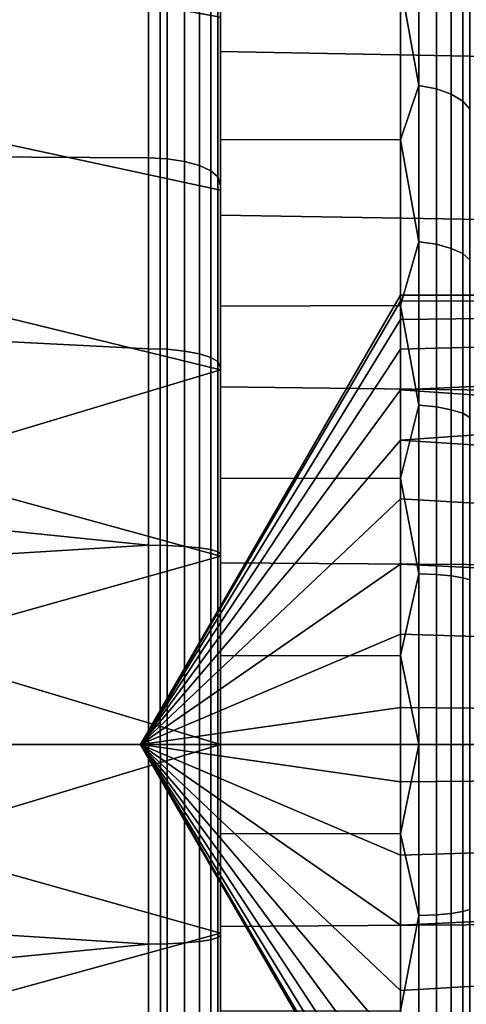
# Model space of a CAD drawing. Header units: metres. Extents: x -109 to 109, y -100 to 76.
# Tile 205 of 256: x -69.06 to -67.82, y 33.28 to 36.02. Entities that reach past the tile are written whole.
import ezdxf

# ---------------------------------------------------------------- set-up
doc = ezdxf.new("R2010")
doc.units = ezdxf.units.M
doc.layers.add('solid_21062310', color=7, linetype='CONTINUOUS')

msp = doc.modelspace()

# ---------------------------------------------------------------- linework, layer by layer
at = {"layer": 'solid_21062310'}
for points in [[(-69.655151, 38.799999, -11.05188), (-68.667061, 38.799999, -10.374823), (-68.665756, 19.5, -10.37423), (-69.656387, 19.5, -11.052828)], [(-68.667061, 38.799999, 10.374823), (-69.655151, 38.799999, 11.05188), (-69.656387, 19.5, 11.052828), (-68.665756, 19.5, 10.37423)], [(-68.667061, 38.799999, -10.374823), (-67.740959, 38.799999, -9.605888), (-67.741966, 19.5, -9.607125), (-68.665756, 19.5, -10.37423)], [(-67.740959, 38.799999, 9.605888), (-68.667061, 38.799999, 10.374823), (-68.665756, 19.5, 10.37423), (-67.741966, 19.5, 9.607125)], [(-63.994148, 35.842865, -3.550169), (-63.925819, 36.259361, -3.299997), (-68.5, 36.350437, -3.236081), (-68.5, 35.927643, -3.504838)], [(-68.5, 36.115509, -3.335587), (-68.5, 35.927643, -3.504838), (-68.5, 36.350437, -3.236081)], [(-63.994198, 35.842552, 3.550341), (-68.5, 35.927643, 3.504838), (-68.5, 36.350437, 3.236081), (-63.925858, 36.259129, 3.30014)], [(-68.5, 36.115509, 3.335587), (-68.5, 36.350437, 3.236081), (-68.5, 35.927643, 3.504838)], [(-67.948235, 36.239983, -3.245178), (-67.948235, 35.832489, -3.491517), (-68, 36.116512, -3.335096)], [(-67.948235, 35.832489, 3.491517), (-67.948235, 36.239983, 3.245178), (-68, 36.116512, 3.335096)], [(-67.899956, 35.823193, 3.473802), (-67.899956, 36.228619, 3.228713), (-67.948235, 36.239983, 3.245178), (-67.948235, 35.832489, 3.491517)], [(-67.899956, 36.228619, -3.228713), (-67.899956, 35.823193, -3.473802), (-67.948235, 35.832489, -3.491517), (-67.948235, 36.239983, -3.245178)], [(-67.858505, 35.808399, 3.445617), (-67.858505, 36.210537, 3.202516), (-67.899956, 36.228619, 3.228713), (-67.899956, 35.823193, 3.473802)], [(-67.858505, 36.210537, -3.202516), (-67.858505, 35.808399, -3.445617), (-67.899956, 35.823193, -3.473802), (-67.899956, 36.228619, -3.228713)], [(-67.826714, 35.78912, 3.408885), (-67.826714, 36.186974, 3.168376), (-67.858505, 36.210537, 3.202516), (-67.858505, 35.808399, 3.445617)], [(-67.826714, 36.186974, -3.168376), (-67.826714, 35.78912, -3.408885), (-67.858505, 35.808399, -3.445617), (-67.858505, 36.210537, -3.202516)], [(-69.399994, 36.18573, 3.760995), (-69.399956, 35.735588, 3.988763), (-68.5, 35.54171, 4.067175), (-68.5, 36.022526, 3.851074)], [(-69.399994, 36.18573, -3.760995), (-68.5, 36.022526, -3.851074), (-68.5, 35.54171, -4.067175), (-69.399956, 35.735588, -3.988763)], [(-67.806763, 35.766674, 3.366116), (-67.806763, 36.159534, 3.128624), (-67.826714, 36.186974, 3.168376), (-67.826714, 35.78912, 3.408885)], [(-67.806763, 36.159534, -3.128624), (-67.806763, 35.766674, -3.366116), (-67.826714, 35.78912, -3.408885), (-67.826714, 36.186974, -3.168376)], [(-68.699997, 36.137726, 4.073097), (-68.699997, 35.631184, 4.301075), (-70.973633, 35.644928, 4.296422), (-70.832855, 36.065697, 4.108948)], [(-68.699997, 35.631184, -4.301075), (-68.699997, 36.137726, -4.073097), (-70.832855, 36.065697, -4.108947), (-70.973633, 35.644928, -4.296422)], [(-68.648239, 36.13456, 4.067063), (-68.648239, 35.628765, 4.294703), (-68.699997, 35.631184, 4.301075), (-68.699997, 36.137726, 4.073097)], [(-68.648239, 35.628765, -4.294703), (-68.648239, 36.13456, -4.067063), (-68.699997, 36.137726, -4.073097), (-68.699997, 35.631184, -4.301075)], [(-68.599953, 36.125263, 4.049349), (-68.599953, 35.62167, 4.275997), (-68.648239, 35.628765, 4.294703), (-68.648239, 36.13456, 4.067063)], [(-68.599953, 35.62167, -4.275997), (-68.599953, 36.125263, -4.049349), (-68.648239, 36.13456, -4.067063), (-68.648239, 35.628765, -4.294703)], [(-68.558502, 36.11047, 4.021163), (-68.558502, 35.610382, 4.246233), (-68.599953, 35.62167, 4.275997), (-68.599953, 36.125263, 4.049349)], [(-68.558502, 35.610382, -4.246233), (-68.558502, 36.11047, -4.021163), (-68.599953, 36.125263, -4.049349), (-68.599953, 35.62167, -4.275997)], [(-68.526718, 36.09119, 3.984432), (-68.526718, 35.595673, 4.207446), (-68.558502, 35.610382, 4.246233), (-68.558502, 36.11047, 4.021163)], [(-68.526718, 35.595673, -4.207446), (-68.526718, 36.09119, -3.984432), (-68.558502, 36.11047, -4.021163), (-68.558502, 35.610382, -4.246233)], [(-68, 36.116512, -3.335096), (-68, 35.681828, -3.574068), (-68.5, 35.682507, -3.573386), (-68.5, 36.115509, -3.335587)], [(-68, 36.116512, 3.335096), (-68.5, 36.115509, 3.335587), (-68.5, 35.682507, 3.573386), (-68, 35.681828, 3.574068)], [(-68.5, 35.682507, -3.573386), (-68.5, 35.927643, -3.504838), (-68.5, 36.115509, -3.335587)], [(-68.5, 35.682507, 3.573386), (-68.5, 36.115509, 3.335587), (-68.5, 35.927643, 3.504838)], [(-67.948235, 35.832489, -3.491517), (-68, 35.681828, -3.574068), (-68, 36.116512, -3.335096)], [(-67.948235, 35.832489, 3.491517), (-68, 36.116512, 3.335096), (-68, 35.681828, 3.574068)], [(-68.50676, 36.068745, 3.941662), (-68.50676, 35.578545, 4.162282), (-68.526718, 35.595673, 4.207446), (-68.526718, 36.09119, 3.984432)], [(-68.50676, 35.578545, -4.162282), (-68.50676, 36.068745, -3.941662), (-68.526718, 36.09119, -3.984432), (-68.526718, 35.595673, -4.207446)], [(-68.50676, 36.068745, -3.941662), (-68.50676, 35.578545, -4.162282), (-68.5, 35.55513, -4.115446), (-68.5, 36.041115, -3.897929)], [(-68.50676, 36.068745, 3.941662), (-68.5, 36.041119, 3.897927), (-68.5, 35.555134, 4.115444), (-68.50676, 35.578545, 4.162282)], [(-68.5, 35.54171, 4.067175), (-68.5, 35.555134, 4.115444), (-68.5, 36.041119, 3.897927), (-68.5, 36.022526, 3.851074)], [(-68.5, 35.54171, -4.067175), (-68.5, 36.022526, -3.851074), (-68.5, 36.041115, -3.897929), (-68.5, 35.55513, -4.115446)], [(-64.051659, 35.398956, -3.746843), (-63.994148, 35.842865, -3.550169), (-68.5, 35.927643, -3.504838), (-68.5, 35.472012, -3.718842)], [(-68.5, 35.682507, -3.573386), (-68.5, 35.472012, -3.718842), (-68.5, 35.927643, -3.504838)], [(-64.051697, 35.398678, 3.746954), (-68.5, 35.472012, 3.718842), (-68.5, 35.927643, 3.504838), (-63.994198, 35.842552, 3.550341)], [(-68.5, 35.682507, 3.573386), (-68.5, 35.927643, 3.504838), (-68.5, 35.472012, 3.718842)], [(-67.948235, 35.832489, -3.491517), (-67.948235, 35.398273, -3.686942), (-68, 35.681828, -3.574068)], [(-67.948235, 35.398273, 3.686942), (-67.948235, 35.832489, 3.491517), (-68, 35.681828, 3.574068)], [(-67.899956, 35.391178, 3.668236), (-67.899956, 35.823193, 3.473802), (-67.948235, 35.832489, 3.491517), (-67.948235, 35.398273, 3.686942)], [(-67.899956, 35.823193, -3.473802), (-67.899956, 35.391178, -3.668236), (-67.948235, 35.398273, -3.686942), (-67.948235, 35.832489, -3.491517)], [(-67.858505, 35.37989, 3.638473), (-67.858505, 35.808399, 3.445617), (-67.899956, 35.823193, 3.473802), (-67.899956, 35.391178, 3.668236)], [(-67.858505, 35.808399, -3.445617), (-67.858505, 35.37989, -3.638473), (-67.899956, 35.391178, -3.668236), (-67.899956, 35.823193, -3.473802)], [(-67.826714, 35.365181, 3.599685), (-67.826714, 35.78912, 3.408885), (-67.858505, 35.808399, 3.445617), (-67.858505, 35.37989, 3.638473)], [(-67.826714, 35.78912, -3.408885), (-67.826714, 35.365181, -3.599685), (-67.858505, 35.37989, -3.638473), (-67.858505, 35.808399, -3.445617)], [(-67.806763, 35.348053, 3.554522), (-67.806763, 35.766674, 3.366116), (-67.826714, 35.78912, 3.408885), (-67.826714, 35.365181, 3.599685)], [(-67.806763, 35.766674, -3.366116), (-67.806763, 35.348053, -3.554522), (-67.826714, 35.365181, -3.599685), (-67.826714, 35.78912, -3.408885)], [(-69.399956, 35.735588, 3.988763), (-69.400024, 35.262104, 4.162882), (-68.5, 35.041771, 4.223373), (-68.5, 35.54171, 4.067175)], [(-69.399956, 35.735588, -3.988763), (-68.5, 35.54171, -4.067175), (-68.5, 35.041771, -4.223373), (-69.400024, 35.262104, -4.162882)], [(-68.5, 35.219463, -3.756863), (-68.5, 35.472012, -3.718842), (-68.5, 35.682507, -3.573386)], [(-68.5, 35.219463, 3.756863), (-68.5, 35.682507, 3.573386), (-68.5, 35.472012, 3.718842)], [(-68, 35.681828, -3.574068), (-68, 35.220615, -3.756674), (-68.5, 35.219463, -3.756863), (-68.5, 35.682507, -3.573386)], [(-68, 35.681828, 3.574068), (-68.5, 35.682507, 3.573386), (-68.5, 35.219463, 3.756863), (-68, 35.220615, 3.756674)], [(-67.948235, 35.398273, -3.686942), (-68, 35.220615, -3.756674), (-68, 35.681828, -3.574068)], [(-67.948235, 35.398273, 3.686942), (-68, 35.681828, 3.574068), (-68, 35.220615, 3.756674)], [(-68.699997, 35.100853, 4.466332), (-71.083488, 35.221977, 4.434119), (-70.973633, 35.644928, 4.296422), (-68.699997, 35.631184, 4.301075)], [(-68.699997, 35.100853, -4.466332), (-68.699997, 35.631184, -4.301075), (-70.973633, 35.644928, -4.296422), (-71.083488, 35.221973, -4.434119)], [(-68.648239, 35.628765, 4.294703), (-68.648239, 35.09922, 4.459715), (-68.699997, 35.100853, 4.466332), (-68.699997, 35.631184, 4.301075)], [(-68.648239, 35.09922, -4.459715), (-68.648239, 35.628765, -4.294703), (-68.699997, 35.631184, -4.301075), (-68.699997, 35.100853, -4.466332)], [(-68.599953, 35.62167, 4.275997), (-68.599953, 35.094433, 4.44029), (-68.648239, 35.09922, 4.459715), (-68.648239, 35.628765, 4.294703)], [(-68.599953, 35.094433, -4.44029), (-68.599953, 35.62167, -4.275997), (-68.648239, 35.628765, -4.294703), (-68.648239, 35.09922, -4.459715)], [(-68.558502, 35.610382, 4.246233), (-68.558502, 35.086815, 4.409384), (-68.599953, 35.094433, 4.44029), (-68.599953, 35.62167, 4.275997)], [(-68.558502, 35.086815, -4.409384), (-68.558502, 35.610382, -4.246233), (-68.599953, 35.62167, -4.275997), (-68.599953, 35.094433, -4.44029)], [(-68.526718, 35.595673, 4.207446), (-68.526718, 35.076889, 4.369106), (-68.558502, 35.086815, 4.409384), (-68.558502, 35.610382, 4.246233)], [(-68.526718, 35.076889, -4.369106), (-68.526718, 35.595673, -4.207446), (-68.558502, 35.610382, -4.246233), (-68.558502, 35.086815, -4.409384)], [(-68.50676, 35.578545, 4.162282), (-68.50676, 35.065327, 4.322207), (-68.526718, 35.076889, 4.369106), (-68.526718, 35.595673, 4.207446)], [(-68.50676, 35.065327, -4.322207), (-68.50676, 35.578545, -4.162282), (-68.526718, 35.595673, -4.207446), (-68.526718, 35.076889, -4.369106)], [(-68.50676, 35.578545, -4.162282), (-68.50676, 35.065327, -4.322207), (-68.5, 35.047462, -4.273502), (-68.5, 35.55513, -4.115446)], [(-68.50676, 35.578545, 4.162282), (-68.5, 35.555134, 4.115444), (-68.5, 35.04747, 4.2735), (-68.50676, 35.065327, 4.322207)], [(-68.5, 35.041771, 4.223373), (-68.5, 35.04747, 4.2735), (-68.5, 35.555134, 4.115444), (-68.5, 35.54171, 4.067175)], [(-68.5, 35.041771, -4.223373), (-68.5, 35.54171, -4.067175), (-68.5, 35.55513, -4.115446), (-68.5, 35.047462, -4.273502)], [(-64.09494, 34.941483, -3.887725), (-64.051659, 35.398956, -3.746843), (-68.5, 35.472012, -3.718842), (-68.5, 34.99522, -3.874211)], [(-68.5, 35.219463, -3.756863), (-68.5, 34.99522, -3.874211), (-68.5, 35.472012, -3.718842)], [(-64.094955, 34.941277, 3.887777), (-68.5, 34.99522, 3.874211), (-68.5, 35.472012, 3.718842), (-64.051697, 35.398678, 3.746954)], [(-68.5, 35.219463, 3.756863), (-68.5, 35.472012, 3.718842), (-68.5, 34.99522, 3.874211)], [(-67.948235, 35.398273, -3.686942), (-67.948235, 34.943665, -3.828603), (-68, 35.220615, -3.756674)], [(-67.948235, 34.943665, 3.828603), (-67.948235, 35.398273, 3.686942), (-68, 35.220615, 3.756674)], [(-67.899956, 34.938877, 3.809178), (-67.899956, 35.391178, 3.668236), (-67.948235, 35.398273, 3.686942), (-67.948235, 34.943665, 3.828603)], [(-67.899956, 35.391178, -3.668236), (-67.899956, 34.938877, -3.809178), (-67.948235, 34.943665, -3.828603), (-67.948235, 35.398273, -3.686942)], [(-67.858505, 34.931259, 3.778272), (-67.858505, 35.37989, 3.638473), (-67.899956, 35.391178, 3.668236), (-67.899956, 34.938877, 3.809178)], [(-67.858505, 35.37989, -3.638473), (-67.858505, 34.931259, -3.778272), (-67.899956, 34.938877, -3.809178), (-67.899956, 35.391178, -3.668236)], [(-67.826714, 34.921333, 3.737994), (-67.826714, 35.365181, 3.599685), (-67.858505, 35.37989, 3.638473), (-67.858505, 34.931259, 3.778272)], [(-67.826714, 35.365181, -3.599685), (-67.826714, 34.921333, -3.737994), (-67.858505, 34.931259, -3.778272), (-67.858505, 35.37989, -3.638473)], [(-67.806763, 34.909775, 3.691095), (-67.806763, 35.348053, 3.554522), (-67.826714, 35.365181, 3.599685), (-67.826714, 34.921333, 3.737994)], [(-67.806763, 35.348053, -3.554522), (-67.806763, 34.909775, -3.691095), (-67.826714, 34.921333, -3.737994), (-67.826714, 35.365181, -3.599685)], [(-69.400024, 35.262104, 4.162882), (-69.400261, 34.771645, 4.281012), (-68.5, 35.041771, 4.223373)], [(-69.400024, 35.262104, -4.162882), (-68.5, 35.041771, -4.223373), (-68.5, 34.524029, -4.317847), (-69.400261, 34.771645, -4.281012)], [(-68.721687, 34), (-68, 35.25), (-68, 35.232948, 0.205769)], [(-68, 35.232948, -0.205769), (-68, 35.25), (-68.721687, 34)], [(-68, 35.232948, 0.205769), (-68, 35.25), (-67, 35.25), (-67, 35.235039, 0.189539)], [(-67, 35.235039, -0.189539), (-67, 35.25), (-68, 35.25), (-68, 35.232948, -0.205769)], [(-68, 35.182259, 0.40591), (-68, 35.232948, 0.205769), (-67, 35.235039, 0.189539), (-67, 35.194057, 0.369607)], [(-68, 35.182259, -0.40591), (-67, 35.194057, -0.369607), (-67, 35.235039, -0.189539), (-68, 35.232948, -0.205769)], [(-68.699997, 34.55447, 4.566461), (-71.16301, 34.806725, 4.529521), (-71.083488, 35.221977, 4.434119), (-68.699997, 35.100853, 4.466332)], [(-68.699997, 34.55447, -4.566461), (-68.699997, 35.100853, -4.466332), (-71.083488, 35.221973, -4.434119), (-71.16301, 34.806725, -4.529521)], [(-68.721687, 34), (-68, 35.232948, 0.205769), (-68, 35.182259, 0.40591)], [(-68, 35.232948, -0.205769), (-68.721687, 34), (-68, 35.182259, -0.40591)], [(-68, 35.220615, -3.756674), (-68, 34.740154, -3.880035), (-68.5, 34.741127, -3.879564), (-68.5, 35.219463, -3.756863)], [(-68, 34.740154, 3.880035), (-68, 35.220615, 3.756674), (-68.5, 35.219463, 3.756863), (-68.5, 34.741127, 3.879564)], [(-68.5, 34.741127, -3.879564), (-68.5, 34.99522, -3.874211), (-68.5, 35.219463, -3.756863)], [(-68.5, 34.741127, 3.879564), (-68.5, 35.219463, 3.756863), (-68.5, 34.99522, 3.874211)], [(-67.948235, 34.943665, -3.828603), (-68, 34.740154, -3.880035), (-68, 35.220615, -3.756674)], [(-67.948235, 34.943665, 3.828603), (-68, 35.220615, 3.756674), (-68, 34.740154, 3.880035)], [(-68.721687, 34), (-68, 35.182259, 0.40591), (-68, 35.099327, 0.594962)], [(-68, 35.182259, -0.40591), (-68.721687, 34), (-68, 35.099327, -0.594962)], [(-68, 35.099327, 0.594962), (-68, 35.182259, 0.40591), (-67, 35.194057, 0.369607), (-67, 35.126293, 0.541526)], [(-68, 35.099327, -0.594962), (-67, 35.126293, -0.541526), (-67, 35.194057, -0.369607), (-68, 35.182259, -0.40591)], [(-68, 34.986416, 0.767777), (-68, 35.099327, 0.594962), (-67, 35.126293, 0.541526), (-67, 35.03212, 0.704635)], [(-68, 34.986416, -0.767777), (-67, 35.03212, -0.704635), (-67, 35.126293, -0.541526), (-68, 35.099327, -0.594962)], [(-68.721687, 34), (-68, 35.099327, 0.594962), (-68, 34.986416, 0.767777)], [(-68, 35.099327, -0.594962), (-68.721687, 34), (-68, 34.986416, -0.767777)], [(-68.648239, 35.09922, 4.459715), (-68.648239, 34.553646, 4.559696), (-68.699997, 34.55447, 4.566461), (-68.699997, 35.100853, 4.466332)], [(-68.648239, 34.553646, -4.559696), (-68.648239, 35.09922, -4.459715), (-68.699997, 35.100853, -4.466332), (-68.699997, 34.55447, -4.566461)], [(-68.599953, 35.094433, 4.44029), (-68.599953, 34.551235, 4.539835), (-68.648239, 34.553646, 4.559696), (-68.648239, 35.09922, 4.459715)], [(-68.599953, 34.551235, -4.539835), (-68.599953, 35.094433, -4.44029), (-68.648239, 35.09922, -4.459715), (-68.648239, 34.553646, -4.559696)], [(-68.558502, 35.086815, 4.409384), (-68.558502, 34.547398, 4.508236), (-68.599953, 34.551235, 4.539835), (-68.599953, 35.094433, 4.44029)], [(-68.558502, 34.547398, -4.508236), (-68.558502, 35.086815, -4.409384), (-68.599953, 35.094433, -4.44029), (-68.599953, 34.551235, -4.539835)], [(-68.526718, 35.076889, 4.369106), (-68.526718, 34.5424, 4.467055), (-68.558502, 34.547398, 4.508236), (-68.558502, 35.086815, 4.409384)], [(-68.526718, 34.5424, -4.467055), (-68.526718, 35.076889, -4.369106), (-68.558502, 35.086815, -4.409384), (-68.558502, 34.547398, -4.508236)], [(-68.50676, 35.065327, 4.322207), (-68.50676, 34.536575, 4.419105), (-68.526718, 34.5424, 4.467055), (-68.526718, 35.076889, 4.369106)], [(-68.50676, 34.536575, -4.419105), (-68.50676, 35.065327, -4.322207), (-68.526718, 35.076889, -4.369106), (-68.526718, 34.5424, -4.467055)], [(-68.50676, 35.065327, -4.322207), (-68.50676, 34.536575, -4.419105), (-68.5, 34.530457, -4.367886), (-68.5, 35.047462, -4.273502)], [(-68.50676, 35.065327, 4.322207), (-68.5, 35.04747, 4.2735), (-68.5, 34.530464, 4.367884), (-68.50676, 34.536575, 4.419105)], [(-68.5, 34.524029, 4.317847), (-68.5, 34.530464, 4.367884), (-68.5, 35.04747, 4.2735), (-68.5, 35.041771, 4.223373)], [(-68.5, 34.524029, -4.317847), (-68.5, 35.041771, -4.223373), (-68.5, 35.047462, -4.273502), (-68.5, 34.530457, -4.367886)], [(-69.400635, 34.270809, 4.341562), (-68.5, 34.524029, 4.317847), (-68.5, 35.041771, 4.223373), (-69.400261, 34.771645, 4.281012)], [(-68, 34.986416, 0.767777), (-67, 35.03212, 0.704635), (-67, 34.917118, 0.849282)], [(-68, 34.846607, -0.919652), (-67, 34.917118, -0.849282), (-67, 35.03212, -0.704635), (-68, 34.986416, -0.767777)], [(-64.121559, 34.476246, -3.971677), (-64.09494, 34.941483, -3.887725), (-68.5, 34.99522, -3.874211), (-68.5, 34.505737, -3.967438)], [(-68.5, 34.741127, -3.879564), (-68.5, 34.24688, -3.942047), (-68.5, 34.505737, -3.967438), (-68.5, 34.99522, -3.874211)], [(-64.121567, 34.476128, 3.971696), (-68.5, 34.505737, 3.967438), (-68.5, 34.99522, 3.874211), (-64.094955, 34.941277, 3.887777)], [(-68.5, 34.741127, 3.879564), (-68.5, 34.99522, 3.874211), (-68.5, 34.505737, 3.967438)], [(-68.721687, 34), (-68, 34.986416, 0.767777), (-68, 34.846607, 0.919652)], [(-68, 34.986416, -0.767777), (-68.721687, 34), (-68, 34.846607, -0.919652)], [(-68, 34.986416, 0.767777), (-67, 34.917118, 0.849282), (-67, 34.781666, 0.974807), (-68, 34.846607, 0.919652)], [(-67.948235, 34.943665, -3.828603), (-67.948235, 34.4753, -3.914435), (-68, 34.740154, -3.880035)], [(-67.948235, 34.4753, 3.914435), (-67.948235, 34.943665, 3.828603), (-68, 34.740154, 3.880035)], [(-67.899956, 34.472885, 3.894574), (-67.899956, 34.938877, 3.809178), (-67.948235, 34.943665, 3.828603), (-67.948235, 34.4753, 3.914435)], [(-67.899956, 34.938877, -3.809178), (-67.899956, 34.472885, -3.894574), (-67.948235, 34.4753, -3.914435), (-67.948235, 34.943665, -3.828603)], [(-67.858505, 34.469051, 3.862975), (-67.858505, 34.931259, 3.778272), (-67.899956, 34.938877, 3.809178), (-67.899956, 34.472885, 3.894574)], [(-67.858505, 34.931259, -3.778272), (-67.858505, 34.469051, -3.862975), (-67.899956, 34.472885, -3.894574), (-67.899956, 34.938877, -3.809178)], [(-68, 34.846607, -0.919652), (-67, 34.781666, -0.974807), (-67, 34.917118, -0.849282)], [(-67.826714, 34.46405, 3.821794), (-67.826714, 34.921333, 3.737994), (-67.858505, 34.931259, 3.778272), (-67.858505, 34.469051, 3.862975)], [(-67.826714, 34.921333, -3.737994), (-67.826714, 34.46405, -3.821794), (-67.858505, 34.469051, -3.862975), (-67.858505, 34.931259, -3.778272)], [(-67.806763, 34.458229, 3.773844), (-67.806763, 34.909775, 3.691095), (-67.826714, 34.921333, 3.737994), (-67.826714, 34.46405, 3.821794)], [(-67.806763, 34.909775, -3.691095), (-67.806763, 34.458229, -3.773844), (-67.826714, 34.46405, -3.821794), (-67.826714, 34.921333, -3.737994)], [(-68.721687, 34), (-68, 34.846607, 0.919652), (-68, 34.683704, 1.046444)], [(-68, 34.846607, -0.919652), (-68.721687, 34), (-68, 34.683704, -1.046444)], [(-68, 34.846607, 0.919652), (-67, 34.781666, 0.974807), (-67, 34.625, 1.082532), (-68, 34.683704, 1.046444)], [(-68, 34.846607, -0.919652), (-68, 34.683704, -1.046444), (-67, 34.625, -1.082532), (-67, 34.781666, -0.974807)], [(-68.699997, 34.55447, 4.566461), (-71.210327, 34.399853, 4.584688), (-71.16301, 34.806725, 4.529521)], [(-68.699997, 34.55447, -4.566461), (-71.16301, 34.806725, -4.529521), (-71.210327, 34.399849, -4.584688)], [(-69.400261, 34.771645, -4.281012), (-68.5, 34.524029, -4.317847), (-68.5, 34, -4.35), (-69.400635, 34.270809, -4.341562)], [(-68.5, 34.24688, 3.942047), (-68.5, 34.741127, 3.879564), (-68.5, 34.505737, 3.967438)], [(-68, 34.740154, -3.880035), (-68, 34.248024, -3.942206), (-68.5, 34.24688, -3.942047), (-68.5, 34.741127, -3.879564)], [(-68, 34.248024, 3.942206), (-68, 34.740154, 3.880035), (-68.5, 34.741127, 3.879564), (-68.5, 34.24688, 3.942047)], [(-67.948235, 34.4753, -3.914435), (-68, 34.248024, -3.942206), (-68, 34.740154, -3.880035)], [(-67.948235, 34.4753, 3.914435), (-68, 34.740154, 3.880035), (-68, 34.248024, 3.942206)], [(-68.721687, 34), (-68, 34.683704, 1.046444), (-68, 34.502151, 1.144703)], [(-68, 34.683704, -1.046444), (-68.721687, 34), (-68, 34.502151, -1.144703)], [(-68, 34.683704, 1.046444), (-67, 34.625, 1.082532), (-67, 34.453373, 1.164346), (-68, 34.502151, 1.144703)], [(-68, 34.683704, -1.046444), (-68, 34.502151, -1.144703), (-67, 34.453373, -1.164346), (-67, 34.625, -1.082532)], [(-68.699997, 34.55447, 4.566461), (-68.699997, 34, 4.6), (-71.22364, 34, 4.6), (-71.210327, 34.399853, 4.584688)], [(-68.699997, 34, -4.6), (-68.699997, 34.55447, -4.566461), (-71.210327, 34.399849, -4.584688), (-71.22364, 34, -4.6)], [(-68.648239, 34, -4.593185), (-68.648239, 34.553646, -4.559696), (-68.699997, 34.55447, -4.566461), (-68.699997, 34, -4.6)], [(-68.648239, 34.553646, 4.559696), (-68.648239, 34, 4.593185), (-68.699997, 34, 4.6), (-68.699997, 34.55447, 4.566461)], [(-68.599953, 34.551235, 4.539835), (-68.599953, 34, 4.573179), (-68.648239, 34, 4.593185), (-68.648239, 34.553646, 4.559696)], [(-68.599953, 34, -4.573179), (-68.599953, 34.551235, -4.539835), (-68.648239, 34.553646, -4.559696), (-68.648239, 34, -4.593185)], [(-68.558502, 34.547398, 4.508236), (-68.558502, 34, 4.541348), (-68.599953, 34, 4.573179), (-68.599953, 34.551235, 4.539835)], [(-68.558502, 34, -4.541348), (-68.558502, 34.547398, -4.508236), (-68.599953, 34.551235, -4.539835), (-68.599953, 34, -4.573179)], [(-69.400635, 34.270809, 4.341562), (-69.400009, 34, 4.35), (-68.5, 34, 4.35), (-68.5, 34.524029, 4.317847)], [(-68.526718, 34.5424, 4.467055), (-68.526718, 34, 4.499864), (-68.558502, 34, 4.541348), (-68.558502, 34.547398, 4.508236)], [(-68.526718, 34, -4.499864), (-68.526718, 34.5424, -4.467055), (-68.558502, 34.547398, -4.508236), (-68.558502, 34, -4.541348)], [(-68.50676, 34.536575, 4.419105), (-68.50676, 34, 4.451561), (-68.526718, 34, 4.499864), (-68.526718, 34.5424, 4.467055)], [(-68.50676, 34, -4.451561), (-68.50676, 34.536575, -4.419105), (-68.526718, 34.5424, -4.467055), (-68.526718, 34, -4.499864)], [(-68.50676, 34.536575, -4.419105), (-68.50676, 34, -4.451561), (-68.5, 34, -4.4), (-68.5, 34.530457, -4.367886)], [(-68.50676, 34, 4.451561), (-68.50676, 34.536575, 4.419105), (-68.5, 34.530464, 4.367884), (-68.5, 34, 4.4)], [(-68.5, 34.524029, 4.317847), (-68.5, 34, 4.35), (-68.5, 34, 4.4), (-68.5, 34.530464, 4.367884)], [(-68.5, 34, -4.35), (-68.5, 34.524029, -4.317847), (-68.5, 34.530457, -4.367886), (-68.5, 34, -4.4)], [(-68.721687, 34), (-68, 34.502151, 1.144703), (-68, 34.306892, 1.211742)], [(-68, 34.502151, -1.144703), (-68.721687, 34), (-68, 34.306892, -1.211742)], [(-68.5, 33.75312, 3.942047), (-68.5, 34.505737, 3.967438), (-68.5, 34, 4), (-68.5, 33.494263, 3.967438)], [(-64.121567, 34.476128, 3.971696), (-64.130684, 34, 4), (-68.5, 34, 4), (-68.5, 34.505737, 3.967438)], [(-68.5, 34.24688, -3.942047), (-68.5, 33.494263, -3.967438), (-68.5, 34, -4), (-68.5, 34.505737, -3.967438)], [(-68.5, 34.505737, -3.967438), (-68.5, 34, -4), (-64.130684, 34, -4), (-64.121559, 34.476246, -3.971677)], [(-68.5, 33.75312, 3.942047), (-68.5, 34.24688, 3.942047), (-68.5, 34.505737, 3.967438)], [(-68, 34.502151, 1.144703), (-67, 34.453373, 1.164346), (-67, 34.276939, 1.218889), (-68, 34.306892, 1.211742)], [(-68, 34.502151, -1.144703), (-68, 34.306892, -1.211742), (-67, 34.276939, -1.218889), (-67, 34.453373, -1.164346)], [(-67.948235, 34.4753, -3.914435), (-67.948235, 34, -3.943185), (-68, 34.248024, -3.942206)], [(-67.948235, 34, 3.943185), (-67.948235, 34.4753, 3.914435), (-68, 34.248024, 3.942206)], [(-67.899956, 34, 3.923179), (-67.899956, 34.472885, 3.894574), (-67.948235, 34.4753, 3.914435), (-67.948235, 34, 3.943185)], [(-67.899956, 34.472885, -3.894574), (-67.899956, 34, -3.923179), (-67.948235, 34, -3.943185), (-67.948235, 34.4753, -3.914435)], [(-67.858505, 34, 3.891347), (-67.858505, 34.469051, 3.862975), (-67.899956, 34.472885, 3.894574), (-67.899956, 34, 3.923179)], [(-67.858505, 34.469051, -3.862975), (-67.858505, 34, -3.891347), (-67.899956, 34, -3.923179), (-67.899956, 34.472885, -3.894574)], [(-67.826714, 34, 3.849864), (-67.826714, 34.46405, 3.821794), (-67.858505, 34.469051, 3.862975), (-67.858505, 34, 3.891347)], [(-67.826714, 34.46405, -3.821794), (-67.826714, 34, -3.849864), (-67.858505, 34, -3.891347), (-67.858505, 34.469051, -3.862975)], [(-67.806763, 34, 3.801562), (-67.806763, 34.458229, 3.773844), (-67.826714, 34.46405, 3.821794), (-67.826714, 34, 3.849864)], [(-67.806763, 34.458229, -3.773844), (-67.806763, 34, -3.801562), (-67.826714, 34, -3.849864), (-67.826714, 34.46405, -3.821794)], [(-68.721687, 34), (-68, 34.306892, 1.211742), (-68, 34.103241, 1.245729)], [(-68, 34.306892, -1.211742), (-68.721687, 34), (-68, 34.103241, -1.245729)], [(-68, 34.306892, 1.211742), (-67, 34.276939, 1.218889), (-67, 34.09417, 1.246161), (-68, 34.103241, 1.245729)], [(-68, 34.306892, -1.211742), (-68, 34.103241, -1.245729), (-67, 34.09417, -1.246161), (-67, 34.276939, -1.218889)], [(-69.400009, 34, -4.35), (-69.400635, 34.270809, -4.341562), (-68.5, 34, -4.35)], [(-68, 34.248024, -3.942206), (-68, 33.751976, -3.942206), (-68.5, 33.75312, -3.942047), (-68.5, 34.24688, -3.942047)], [(-68, 33.751976, 3.942206), (-68, 34.248024, 3.942206), (-68.5, 34.24688, 3.942047), (-68.5, 33.75312, 3.942047)], [(-68.5, 33.75312, -3.942047), (-68.5, 33.494263, -3.967438), (-68.5, 34.24688, -3.942047)], [(-67.948235, 34, -3.943185), (-68, 33.751976, -3.942206), (-68, 34.248024, -3.942206)], [(-67.948235, 34, 3.943185), (-68, 34.248024, 3.942206), (-68, 33.751976, 3.942206)], [(-68.721687, 34), (-68, 34.103241, 1.245729), (-68, 33.896759, 1.245729)], [(-68, 34.103241, -1.245729), (-68.721687, 34), (-68, 33.896759, -1.245729)], [(-68, 33.896759, 1.245729), (-68, 34.103241, 1.245729), (-67, 34.09417, 1.246161), (-67, 33.90583, 1.246161)], [(-68, 34.103241, -1.245729), (-68, 33.896759, -1.245729), (-67, 33.90583, -1.246161), (-67, 34.09417, -1.246161)], [(-68.699997, 34, 4.6), (-68.699997, 33.44553, 4.566461), (-71.210571, 33.606434, 4.584972), (-71.22364, 34, 4.6)], [(-68.699997, 33.44553, -4.566461), (-68.699997, 34, -4.6), (-71.22364, 34, -4.6), (-71.210579, 33.606464, -4.584978)], [(-69.400261, 33.228355, 4.281012), (-68.5, 33.475971, 4.317847), (-68.5, 34, 4.35), (-69.400635, 33.729191, 4.341562)], [(-69.400009, 34, 4.35), (-69.400635, 33.729191, 4.341562), (-68.5, 34, 4.35)], [(-69.400635, 33.729191, -4.341562), (-69.400009, 34, -4.35), (-68.5, 34, -4.35), (-68.5, 33.475971, -4.317847)], [(-68.721687, 34), (-68, 33.896759, 1.245729), (-68, 33.693108, 1.211742)], [(-68.721687, 34), (-68, 33.693108, 1.211742), (-68, 33.497849, 1.144703)], [(-68.721687, 34), (-68, 33.497849, 1.144703), (-68, 33.316296, 1.046444)], [(-68.721687, 34), (-68, 33.316296, 1.046444), (-68, 33.153393, 0.919652)], [(-68.721687, 34), (-68, 33.153393, 0.919652), (-68, 33.013584, 0.767777)], [(-68.721687, 34), (-68, 33.013584, 0.767777), (-68, 32.900673, 0.594962)], [(-68.721687, 34), (-68, 32.900673, 0.594962), (-68, 32.817741, 0.40591)], [(-68.721687, 34), (-68, 32.817741, 0.40591), (-68, 32.767052, 0.205769)], [(-68.721687, 34), (-68, 32.767052, 0.205769), (-68, 32.75)], [(-68, 32.767052, -0.205769), (-68.721687, 34), (-68, 32.75)], [(-68, 32.817741, -0.40591), (-68.721687, 34), (-68, 32.767052, -0.205769)], [(-68, 32.900673, -0.594962), (-68.721687, 34), (-68, 32.817741, -0.40591)], [(-68, 33.013584, -0.767777), (-68.721687, 34), (-68, 32.900673, -0.594962)], [(-68, 33.153393, -0.919652), (-68.721687, 34), (-68, 33.013584, -0.767777)], [(-68, 33.316296, -1.046444), (-68.721687, 34), (-68, 33.153393, -0.919652)], [(-68, 33.497849, -1.144703), (-68.721687, 34), (-68, 33.316296, -1.046444)], [(-68, 33.693108, -1.211742), (-68.721687, 34), (-68, 33.497849, -1.144703)], [(-68, 33.896759, -1.245729), (-68.721687, 34), (-68, 33.693108, -1.211742)], [(-68.648239, 33.446354, -4.559696), (-68.648239, 34, -4.593185), (-68.699997, 34, -4.6), (-68.699997, 33.44553, -4.566461)], [(-68.648239, 34, 4.593185), (-68.648239, 33.446354, 4.559696), (-68.699997, 33.44553, 4.566461), (-68.699997, 34, 4.6)], [(-68.648239, 33.446354, 4.559696), (-68.648239, 34, 4.593185), (-68.599953, 34, 4.573179), (-68.599953, 33.448765, 4.539835)], [(-68.599953, 33.448765, -4.539835), (-68.599953, 34, -4.573179), (-68.648239, 34, -4.593185), (-68.648239, 33.446354, -4.559696)], [(-68.599953, 33.448765, 4.539835), (-68.599953, 34, 4.573179), (-68.558502, 34, 4.541348), (-68.558502, 33.452602, 4.508236)], [(-68.558502, 33.452602, -4.508236), (-68.558502, 34, -4.541348), (-68.599953, 34, -4.573179), (-68.599953, 33.448765, -4.539835)], [(-68.558502, 33.452602, 4.508236), (-68.558502, 34, 4.541348), (-68.526718, 34, 4.499864), (-68.526718, 33.4576, 4.467055)], [(-68.526718, 33.4576, -4.467055), (-68.526718, 34, -4.499864), (-68.558502, 34, -4.541348), (-68.558502, 33.452602, -4.508236)], [(-68.526718, 33.4576, 4.467055), (-68.526718, 34, 4.499864), (-68.50676, 34, 4.451561), (-68.50676, 33.463425, 4.419105)], [(-68.50676, 33.463425, -4.419105), (-68.50676, 34, -4.451561), (-68.526718, 34, -4.499864), (-68.526718, 33.4576, -4.467055)], [(-68.50676, 34, -4.451561), (-68.50676, 33.463425, -4.419105), (-68.5, 33.469536, -4.367884), (-68.5, 34, -4.4)], [(-68.50676, 33.463425, 4.419105), (-68.50676, 34, 4.451561), (-68.5, 34, 4.4), (-68.5, 33.469543, 4.367886)], [(-64.130684, 34, 4), (-64.121559, 33.523754, 3.971677), (-68.5, 33.494263, 3.967438), (-68.5, 34, 4)], [(-64.121559, 33.523758, -3.971677), (-64.130684, 34, -4), (-68.5, 34, -4), (-68.5, 33.494263, -3.967438)], [(-68.5, 33.475971, -4.317847), (-68.5, 34, -4.35), (-68.5, 34, -4.4), (-68.5, 33.469536, -4.367884)], [(-68.5, 34, 4.35), (-68.5, 33.475971, 4.317847), (-68.5, 33.469543, 4.367886), (-68.5, 34, 4.4)], [(-67.948235, 34, -3.943185), (-67.948235, 33.5247, -3.914435), (-68, 33.751976, -3.942206)], [(-67.948235, 33.5247, 3.914435), (-67.948235, 34, 3.943185), (-68, 33.751976, 3.942206)], [(-67.899956, 33.527115, 3.894574), (-67.899956, 34, 3.923179), (-67.948235, 34, 3.943185), (-67.948235, 33.5247, 3.914435)], [(-67.899956, 34, -3.923179), (-67.899956, 33.527115, -3.894574), (-67.948235, 33.5247, -3.914435), (-67.948235, 34, -3.943185)], [(-67.858505, 33.530949, 3.862975), (-67.858505, 34, 3.891347), (-67.899956, 34, 3.923179), (-67.899956, 33.527115, 3.894574)], [(-67.858505, 34, -3.891347), (-67.858505, 33.530949, -3.862975), (-67.899956, 33.527115, -3.894574), (-67.899956, 34, -3.923179)], [(-67.826714, 33.53595, 3.821794), (-67.826714, 34, 3.849864), (-67.858505, 34, 3.891347), (-67.858505, 33.530949, 3.862975)], [(-67.826714, 34, -3.849864), (-67.826714, 33.53595, -3.821794), (-67.858505, 33.530949, -3.862975), (-67.858505, 34, -3.891347)], [(-67.806763, 33.541771, 3.773844), (-67.806763, 34, 3.801562), (-67.826714, 34, 3.849864), (-67.826714, 33.53595, 3.821794)], [(-67.806763, 34, -3.801562), (-67.806763, 33.541771, -3.773844), (-67.826714, 33.53595, -3.821794), (-67.826714, 34, -3.849864)], [(-68, 33.693108, 1.211742), (-68, 33.896759, 1.245729), (-67, 33.90583, 1.246161), (-67, 33.723061, 1.218889)], [(-68, 33.693108, -1.211742), (-67, 33.723061, -1.218889), (-67, 33.90583, -1.246161), (-68, 33.896759, -1.245729)], [(-69.400635, 33.729191, -4.341562), (-68.5, 33.475971, -4.317847), (-68.5, 32.958229, -4.223373), (-69.400261, 33.228352, -4.281012)], [(-68.5, 33.258873, 3.879564), (-68.5, 33.75312, 3.942047), (-68.5, 33.494263, 3.967438), (-68.5, 33.00478, 3.874211)], [(-68.5, 33.258873, -3.879564), (-68.5, 33.494263, -3.967438), (-68.5, 33.75312, -3.942047)], [(-68, 33.751976, -3.942206), (-68, 33.259846, -3.880035), (-68.5, 33.258873, -3.879564), (-68.5, 33.75312, -3.942047)], [(-68, 33.259846, 3.880035), (-68, 33.751976, 3.942206), (-68.5, 33.75312, 3.942047), (-68.5, 33.258873, 3.879564)], [(-67.948235, 33.5247, -3.914435), (-68, 33.259846, -3.880035), (-68, 33.751976, -3.942206)], [(-67.948235, 33.5247, 3.914435), (-68, 33.751976, 3.942206), (-68, 33.259846, 3.880035)], [(-68, 33.497849, 1.144703), (-68, 33.693108, 1.211742), (-67, 33.723061, 1.218889), (-67, 33.546627, 1.164346)], [(-68, 33.497849, -1.144703), (-67, 33.546627, -1.164346), (-67, 33.723061, -1.218889), (-68, 33.693108, -1.211742)], [(-68.699997, 33.44553, -4.566461), (-71.210579, 33.606464, -4.584978), (-71.16478, 33.206135, -4.531606)], [(-68.699997, 33.44553, 4.566461), (-71.164772, 33.206089, 4.531598), (-71.210571, 33.606434, 4.584972)], [(-68, 33.316296, 1.046444), (-68, 33.497849, 1.144703), (-67, 33.546627, 1.164346), (-67, 33.375, 1.082532)], [(-68, 33.316296, -1.046444), (-67, 33.375, -1.082532), (-67, 33.546627, -1.164346), (-68, 33.497849, -1.144703)], [(-67.806763, 33.090225, 3.691095), (-67.806763, 33.541771, 3.773844), (-67.826714, 33.53595, 3.821794), (-67.826714, 33.078667, 3.737994)], [(-67.806763, 33.541771, -3.773844), (-67.806763, 33.090225, -3.691095), (-67.826714, 33.078667, -3.737994), (-67.826714, 33.53595, -3.821794)], [(-64.121559, 33.523758, -3.971677), (-68.5, 33.494263, -3.967438), (-68.5, 33.00478, -3.874211), (-64.09494, 33.058517, -3.887726)], [(-64.121559, 33.523754, 3.971677), (-64.09494, 33.058514, 3.887725), (-68.5, 33.00478, 3.874211), (-68.5, 33.494263, 3.967438)], [(-67.948235, 33.5247, -3.914435), (-67.948235, 33.056335, -3.828603), (-68, 33.259846, -3.880035)], [(-67.948235, 33.056335, 3.828603), (-67.948235, 33.5247, 3.914435), (-68, 33.259846, 3.880035)], [(-67.899956, 33.061123, 3.809178), (-67.899956, 33.527115, 3.894574), (-67.948235, 33.5247, 3.914435), (-67.948235, 33.056335, 3.828603)], [(-67.899956, 33.527115, -3.894574), (-67.899956, 33.061123, -3.809178), (-67.948235, 33.056335, -3.828603), (-67.948235, 33.5247, -3.914435)], [(-67.858505, 33.068741, 3.778272), (-67.858505, 33.530949, 3.862975), (-67.899956, 33.527115, 3.894574), (-67.899956, 33.061123, 3.809178)], [(-67.858505, 33.530949, -3.862975), (-67.858505, 33.068741, -3.778272), (-67.899956, 33.061123, -3.809178), (-67.899956, 33.527115, -3.894574)], [(-67.826714, 33.078667, 3.737994), (-67.826714, 33.53595, 3.821794), (-67.858505, 33.530949, 3.862975), (-67.858505, 33.068741, 3.778272)], [(-67.826714, 33.53595, -3.821794), (-67.826714, 33.078667, -3.737994), (-67.858505, 33.068741, -3.778272), (-67.858505, 33.530949, -3.862975)], [(-68.5, 33.258873, -3.879564), (-68.5, 33.00478, -3.874211), (-68.5, 33.494263, -3.967438)], [(-69.400024, 32.737896, 4.162883), (-68.5, 32.958229, 4.223373), (-68.5, 33.475971, 4.317847), (-69.400261, 33.228355, 4.281012)], [(-68.526718, 32.923111, -4.369106), (-68.526718, 33.4576, -4.467055), (-68.558502, 33.452602, -4.508236), (-68.558502, 32.913185, -4.409384)], [(-68.526718, 33.4576, 4.467055), (-68.526718, 32.923111, 4.369106), (-68.558502, 32.913185, 4.409384), (-68.558502, 33.452602, 4.508236)], [(-68.50676, 32.934673, -4.322207), (-68.50676, 33.463425, -4.419105), (-68.526718, 33.4576, -4.467055), (-68.526718, 32.923111, -4.369106)], [(-68.50676, 33.463425, 4.419105), (-68.50676, 32.934673, 4.322207), (-68.526718, 32.923111, 4.369106), (-68.526718, 33.4576, 4.467055)], [(-68.50676, 32.934673, 4.322207), (-68.50676, 33.463425, 4.419105), (-68.5, 33.469543, 4.367886), (-68.5, 32.952538, 4.273502)], [(-68.50676, 32.934673, -4.322207), (-68.5, 32.95253, -4.2735), (-68.5, 33.469536, -4.367884), (-68.50676, 33.463425, -4.419105)], [(-68.5, 33.475971, 4.317847), (-68.5, 32.958229, 4.223373), (-68.5, 32.952538, 4.273502), (-68.5, 33.469543, 4.367886)], [(-68.5, 33.475971, -4.317847), (-68.5, 33.469536, -4.367884), (-68.5, 32.95253, -4.2735), (-68.5, 32.958229, -4.223373)], [(-68.699997, 33.44553, -4.566461), (-71.16478, 33.206135, -4.531606), (-71.088036, 32.797787, -4.439666), (-68.699997, 32.899147, -4.466332)], [(-68.699997, 33.44553, 4.566461), (-68.699997, 32.899147, 4.466332), (-71.088028, 32.797752, 4.439658), (-71.164772, 33.206089, 4.531598)], [(-68.648239, 32.90078, -4.459715), (-68.648239, 33.446354, -4.559696), (-68.699997, 33.44553, -4.566461), (-68.699997, 32.899147, -4.466332)], [(-68.648239, 33.446354, 4.559696), (-68.648239, 32.90078, 4.459715), (-68.699997, 32.899147, 4.466332), (-68.699997, 33.44553, 4.566461)], [(-68.599953, 32.905567, -4.44029), (-68.599953, 33.448765, -4.539835), (-68.648239, 33.446354, -4.559696), (-68.648239, 32.90078, -4.459715)], [(-68.599953, 33.448765, 4.539835), (-68.599953, 32.905567, 4.44029), (-68.648239, 32.90078, 4.459715), (-68.648239, 33.446354, 4.559696)], [(-68.558502, 32.913185, -4.409384), (-68.558502, 33.452602, -4.508236), (-68.599953, 33.448765, -4.539835), (-68.599953, 32.905567, -4.44029)], [(-68.558502, 33.452602, 4.508236), (-68.558502, 32.913185, 4.409384), (-68.599953, 32.905567, 4.44029), (-68.599953, 33.448765, 4.539835)], [(-68, 33.153393, 0.919652), (-68, 33.316296, 1.046444), (-67, 33.375, 1.082532), (-67, 33.218334, 0.974807)], [(-68, 33.153393, -0.919652), (-67, 33.218334, -0.974807), (-67, 33.375, -1.082532), (-68, 33.316296, -1.046444)]]:
    msp.add_3dface(points, dxfattribs=at)

doc.saveas('drawing.dxf')
